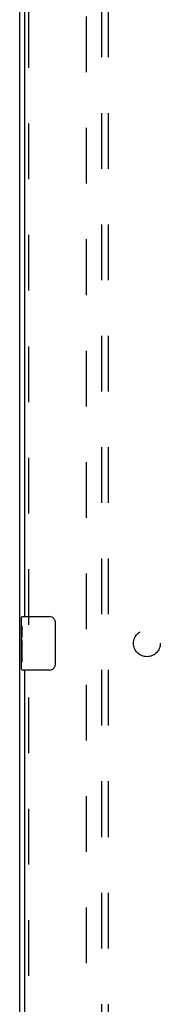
# Model space of a CAD drawing. Header units: inches. Extents: x 0 to 189, y 0 to 122.
# Tile 5 of 13: x 47.4 to 50.03, y 57.56 to 75.93. Entities that reach past the tile are written whole.
import ezdxf

# ---------------------------------------------------------------- set-up
doc = ezdxf.new("R2010")
doc.units = ezdxf.units.IN
doc.header["$LTSCALE"] = 10.388889
doc.header["$MEASUREMENT"] = 0
doc.linetypes.add('HIDDEN', pattern=[0.2, 0.1, -0.1])
doc.layers.get('0').update_dxf_attribs({"linetype": 'CONTINUOUS'})
for name, color, linetype in [('DEFAULT_2', 8, 'HIDDEN'), ('DOOR_ASSEMBLY', 7, 'CONTINUOUS'), ('SUBPANEL', 7, 'CONTINUOUS')]:
    doc.layers.add(name, color=color, linetype=linetype)

msp = doc.modelspace()

# ---------------------------------------------------------------- linework, layer by layer
at = {"color": 3, "linetype": 'Continuous'}
msp.add_line((47.401, 34.372), (47.401, 94.222), dxfattribs=at)
at = {"layer": 'DEFAULT_2', "color": 8, "linetype": 'HIDDEN'}
msp.add_line((48.651, 35.472), (48.651, 93.122), dxfattribs=at)
at = {"layer": 'DOOR_ASSEMBLY', "color": 8, "linetype": 'HIDDEN'}
for p, q in [((47.57, 64.642), (47.57, 89.202)), ((47.57, 39.392), (47.57, 63.952))]:
    msp.add_line(p, q, dxfattribs=at)
at = {"layer": 'DOOR_ASSEMBLY', "color": 3, "linetype": 'Continuous'}
for p, q in [((47.495, 64.797), (47.495, 89.047)), ((47.495, 39.547), (47.495, 63.797))]:
    msp.add_line(p, q, dxfattribs=at)
at = {"layer": 'DOOR_ASSEMBLY', "color": 7, "linetype": 'Continuous'}
for p, q in [((47.435, 64.638), (47.435, 64.782)), ((47.45, 64.797), (47.96, 64.797)), ((48.06, 64.697), (48.06, 63.897)), ((47.435, 64.382), (47.435, 64.635)), ((47.444, 64.58), (47.435, 64.58)), ((47.445, 64.412), (47.445, 64.569)), ((47.435, 64.412), (47.445, 64.412)), ((47.435, 63.812), (47.435, 64.38)), ((47.438, 64.349), (47.435, 64.349)), ((47.435, 64.217), (47.445, 64.217)), ((47.435, 64.181), (47.445, 64.181)), ((47.435, 64.119), (47.445, 64.119)), ((47.445, 64.228), (47.445, 64.281)), ((47.445, 63.951), (47.445, 64.181)), ((47.435, 63.951), (47.445, 63.951)), ((47.96, 63.797), (47.45, 63.797))]:
    msp.add_line(p, q, dxfattribs=at)
for points in [[(48.053, 64.733), (48.056, 64.727), (48.057, 64.722), (48.058, 64.716), (48.059, 64.709), (48.06, 64.703), (48.06, 64.697)], [(47.435, 64.638), (47.435, 64.635), (47.436, 64.63), (47.437, 64.625), (47.438, 64.619), (47.439, 64.612), (47.441, 64.604), (47.442, 64.596), (47.443, 64.587)], [(47.443, 64.587), (47.444, 64.578), (47.445, 64.569)], [(47.435, 64.382), (47.435, 64.375), (47.436, 64.367), (47.437, 64.359), (47.438, 64.35)], [(47.438, 64.35), (47.441, 64.323), (47.442, 64.314), (47.443, 64.306), (47.444, 64.297), (47.445, 64.289), (47.445, 64.281)], [(47.445, 64.228), (47.445, 64.222), (47.444, 64.216), (47.444, 64.21), (47.443, 64.204), (47.443, 64.198), (47.442, 64.192)], [(48.06, 63.897), (48.06, 63.891), (48.059, 63.884), (48.058, 63.878), (48.057, 63.872), (48.056, 63.866), (48.053, 63.861)]]:
    msp.add_lwpolyline(points, dxfattribs=at)
for centre, radius, start, end in [((47.45, 64.782), 0.015, 90, 180), ((47.96, 64.697), 0.1, 21.1999, 90), ((47.45, 63.812), 0.015, 180, 270), ((47.96, 63.897), 0.1, 270, 338.7946)]:
    msp.add_arc(centre, radius, start, end, dxfattribs=at)
msp.add_ellipse((47.635, 64.215), major_axis=(0.2, 0), ratio=0.432808, start_param=3.141593, end_param=3.403409, dxfattribs=at)
at = {"layer": 'SUBPANEL', "color": 8, "linetype": 'HIDDEN'}
for p, q in [((48.932, 37.828), (48.932, 90.766)), ((49.057, 37.828), (49.057, 90.766))]:
    msp.add_line(p, q, dxfattribs=at)
msp.add_circle((49.776, 64.297), 0.25, dxfattribs=at)

doc.saveas('drawing.dxf')
